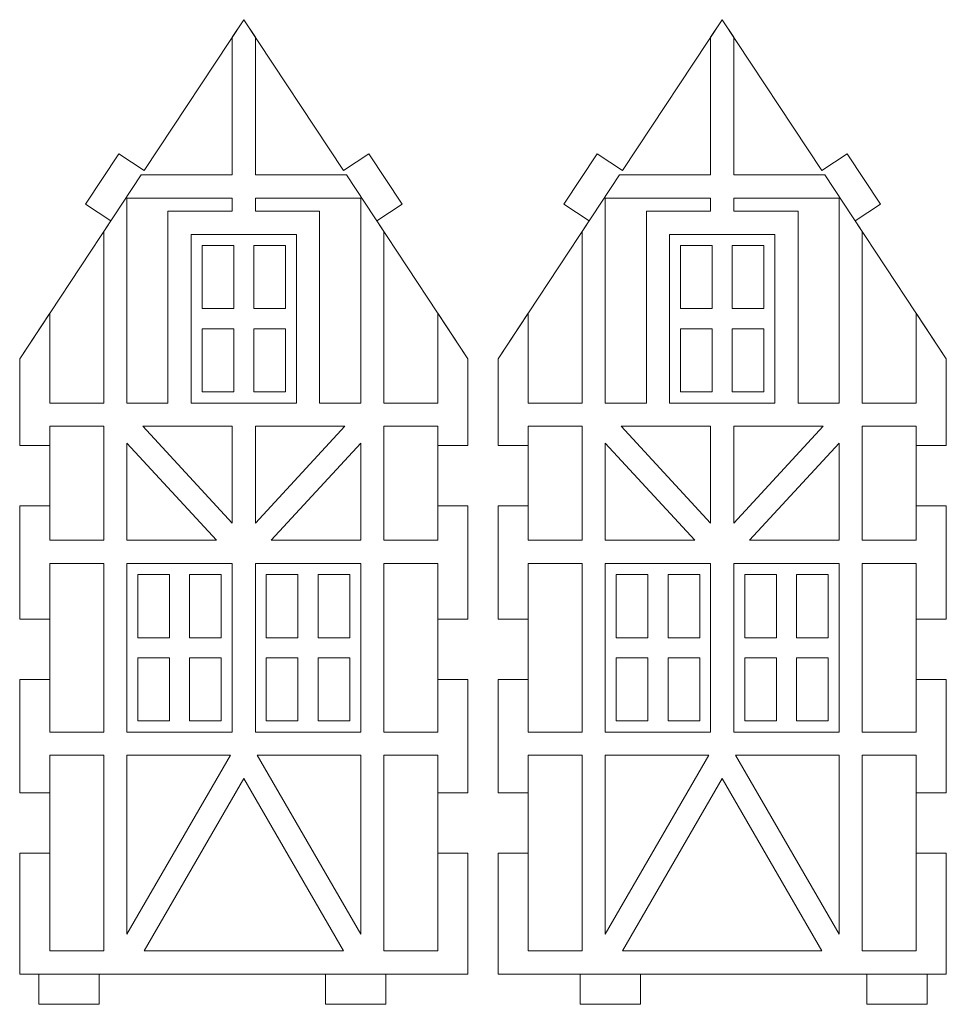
# Model space of a CAD drawing. Header units: millimetres. Extents: x -509 to 694, y -721 to 562.
# Tile 23 of 35: x 234 to 326, y -312 to -215. Entities that reach past the tile are written whole.
import ezdxf

# ---------------------------------------------------------------- set-up
doc = ezdxf.new("R2010")
doc.units = ezdxf.units.MM
doc.header["$MEASUREMENT"] = 0
doc.layers.add('Layer 1', color=7, linetype='Continuous')

msp = doc.modelspace()

# ---------------------------------------------------------------- linework, layer by layer
at = {"layer": 'Layer 1', "color": 250, "lineweight": 9}
for points, knots in [([(234.3465, -297.4596), (234.3465, -297.4596), (234.3465, -309.4596), (234.3465, -309.4596), (234.3465, -309.4596), (236.2493, -309.4596), (236.2493, -309.4596), (236.2493, -309.4596), (236.2493, -312.4596), (236.2493, -312.4596), (236.2493, -312.4596), (242.2493, -312.4596), (242.2493, -312.4596), (242.2493, -312.4596), (242.2493, -309.4596), (242.2493, -309.4596), (252.6549, -309.4596), (254.3339, -309.4596), (264.7395, -309.4596), (264.7395, -309.4596), (264.7395, -312.4596), (264.7395, -312.4596), (264.7395, -312.4596), (270.7395, -312.4596), (270.7395, -312.4596), (270.7395, -312.4596), (270.7395, -309.4596), (270.7395, -309.4596), (270.7395, -309.4596), (278.8875, -309.4596), (278.8875, -309.4596), (278.8875, -305.4028), (278.8875, -301.5164), (278.8875, -297.4596), (278.8875, -297.4596), (275.8875, -297.4596), (275.8875, -297.4596), (275.8875, -297.4596), (275.8875, -291.4596), (275.8875, -291.4596), (275.8875, -291.4596), (278.8875, -291.4596), (278.8875, -291.4596), (278.8875, -287.9886), (278.8875, -284.3001), (278.8875, -280.2145), (278.8875, -280.2145), (275.8875, -280.2145), (275.8875, -280.2145), (275.8875, -280.2145), (275.8875, -274.2145), (275.8875, -274.2145), (275.8875, -274.2145), (278.8875, -274.2145), (278.8875, -274.2145), (278.8875, -274.2145), (278.8875, -262.9694), (278.8875, -262.9694), (278.8875, -262.9694), (275.8875, -262.9694), (275.8875, -262.9694), (275.8875, -262.9694), (275.8875, -256.9694), (275.8875, -256.9694), (275.8875, -256.9694), (278.8875, -256.9694), (278.8875, -256.9694), (278.8875, -256.9694), (278.8875, -248.3469), (278.8875, -248.3469), (278.8875, -248.3469), (269.8362, -234.6631), (269.8362, -234.6631), (269.8362, -234.6631), (272.3386, -233.0079), (272.3386, -233.0079), (272.3386, -233.0079), (269.0282, -228.0036), (269.0282, -228.0036), (269.0282, -228.0036), (266.5262, -229.6587), (266.5262, -229.6587), (266.5262, -229.6587), (256.617, -214.6782), (256.617, -214.6782), (256.617, -214.6782), (246.7078, -229.6587), (246.7078, -229.6587), (246.7078, -229.6587), (244.2058, -228.0036), (244.2058, -228.0036), (244.2058, -228.0036), (240.8954, -233.0079), (240.8954, -233.0079), (240.8954, -233.0079), (243.3978, -234.6631), (243.3978, -234.6631), (243.3978, -234.6631), (234.3465, -248.3469), (234.3465, -248.3469), (234.3465, -248.3469), (234.3465, -256.9694), (234.3465, -256.9694), (234.3465, -256.9694), (237.3465, -256.9694), (237.3465, -256.9694), (237.3465, -256.9694), (237.3465, -262.9694), (237.3465, -262.9694), (237.3465, -262.9694), (234.3465, -262.9694), (234.3465, -262.9694), (234.3465, -262.9694), (234.3465, -274.2145), (234.3465, -274.2145), (234.3465, -274.2145), (237.3465, -274.2145), (237.3465, -274.2145), (237.3465, -274.2145), (237.3465, -280.2145), (237.3465, -280.2145), (237.3465, -280.2145), (234.3465, -280.2145), (234.3465, -280.2145), (234.3465, -280.2145), (234.3465, -291.4596), (234.3465, -291.4596), (234.3465, -291.4596), (237.3465, -291.4596), (237.3465, -291.4596), (237.3465, -291.4596), (237.3465, -297.4596), (237.3465, -297.4596), (237.3465, -297.4596), (234.3465, -297.4596), (234.3465, -297.4596)], [0, 0, 0, 0, 0.0222222, 0.0222222, 0.0222222, 0.0444444, 0.0444444, 0.0444444, 0.0666667, 0.0666667, 0.0666667, 0.0888889, 0.0888889, 0.0888889, 0.1111111, 0.1111111, 0.1111111, 0.1333333, 0.1333333, 0.1333333, 0.1555556, 0.1555556, 0.1555556, 0.1777778, 0.1777778, 0.1777778, 0.2, 0.2, 0.2, 0.2222222, 0.2222222, 0.2222222, 0.2444444, 0.2444444, 0.2444444, 0.2666667, 0.2666667, 0.2666667, 0.2888889, 0.2888889, 0.2888889, 0.3111111, 0.3111111, 0.3111111, 0.3333333, 0.3333333, 0.3333333, 0.3555556, 0.3555556, 0.3555556, 0.3777778, 0.3777778, 0.3777778, 0.4, 0.4, 0.4, 0.4222222, 0.4222222, 0.4222222, 0.4444444, 0.4444444, 0.4444444, 0.4666667, 0.4666667, 0.4666667, 0.4888889, 0.4888889, 0.4888889, 0.5111111, 0.5111111, 0.5111111, 0.5333333, 0.5333333, 0.5333333, 0.5555556, 0.5555556, 0.5555556, 0.5777778, 0.5777778, 0.5777778, 0.6, 0.6, 0.6, 0.6222222, 0.6222222, 0.6222222, 0.6444444, 0.6444444, 0.6444444, 0.6666667, 0.6666667, 0.6666667, 0.6888889, 0.6888889, 0.6888889, 0.7111111, 0.7111111, 0.7111111, 0.7333333, 0.7333333, 0.7333333, 0.7555556, 0.7555556, 0.7555556, 0.7777778, 0.7777778, 0.7777778, 0.8, 0.8, 0.8, 0.8222222, 0.8222222, 0.8222222, 0.8444444, 0.8444444, 0.8444444, 0.8666667, 0.8666667, 0.8666667, 0.8888889, 0.8888889, 0.8888889, 0.9111111, 0.9111111, 0.9111111, 0.9333333, 0.9333333, 0.9333333, 0.9555556, 0.9555556, 0.9555556, 0.9777778, 0.9777778, 0.9777778, 1, 1, 1, 1]), ([(326.4285, -297.4596), (326.4285, -297.4596), (326.4285, -309.4596), (326.4285, -309.4596), (326.4285, -309.4596), (324.5257, -309.4596), (324.5257, -309.4596), (324.5257, -309.4596), (324.5257, -312.4596), (324.5257, -312.4596), (324.5257, -312.4596), (318.5257, -312.4596), (318.5257, -312.4596), (318.5257, -312.4596), (318.5257, -309.4596), (318.5257, -309.4596), (308.1201, -309.4596), (306.4411, -309.4596), (296.0355, -309.4596), (296.0355, -309.4596), (296.0355, -312.4596), (296.0355, -312.4596), (296.0355, -312.4596), (290.0355, -312.4596), (290.0355, -312.4596), (290.0355, -312.4596), (290.0355, -309.4596), (290.0355, -309.4596), (290.0355, -309.4596), (281.8875, -309.4596), (281.8875, -309.4596), (281.8875, -305.4028), (281.8875, -301.5164), (281.8875, -297.4596), (281.8875, -297.4596), (284.8875, -297.4596), (284.8875, -297.4596), (284.8875, -297.4596), (284.8875, -291.4596), (284.8875, -291.4596), (284.8875, -291.4596), (281.8875, -291.4596), (281.8875, -291.4596), (281.8875, -287.9886), (281.8875, -284.3001), (281.8875, -280.2145), (281.8875, -280.2145), (284.8875, -280.2145), (284.8875, -280.2145), (284.8875, -280.2145), (284.8875, -274.2145), (284.8875, -274.2145), (284.8875, -274.2145), (281.8875, -274.2145), (281.8875, -274.2145), (281.8875, -274.2145), (281.8875, -262.9694), (281.8875, -262.9694), (281.8875, -262.9694), (284.8875, -262.9694), (284.8875, -262.9694), (284.8875, -262.9694), (284.8875, -256.9694), (284.8875, -256.9694), (284.8875, -256.9694), (281.8875, -256.9694), (281.8875, -256.9694), (281.8875, -256.9694), (281.8875, -248.3469), (281.8875, -248.3469), (281.8875, -248.3469), (290.9388, -234.6631), (290.9388, -234.6631), (290.9388, -234.6631), (288.4364, -233.0079), (288.4364, -233.0079), (288.4364, -233.0079), (291.7468, -228.0036), (291.7468, -228.0036), (291.7468, -228.0036), (294.2488, -229.6587), (294.2488, -229.6587), (294.2488, -229.6587), (304.158, -214.6782), (304.158, -214.6782), (304.158, -214.6782), (314.0672, -229.6587), (314.0672, -229.6587), (314.0672, -229.6587), (316.5692, -228.0036), (316.5692, -228.0036), (316.5692, -228.0036), (319.8796, -233.0079), (319.8796, -233.0079), (319.8796, -233.0079), (317.3772, -234.6631), (317.3772, -234.6631), (317.3772, -234.6631), (326.4285, -248.3469), (326.4285, -248.3469), (326.4285, -248.3469), (326.4285, -256.9694), (326.4285, -256.9694), (326.4285, -256.9694), (323.4285, -256.9694), (323.4285, -256.9694), (323.4285, -256.9694), (323.4285, -262.9694), (323.4285, -262.9694), (323.4285, -262.9694), (326.4285, -262.9694), (326.4285, -262.9694), (326.4285, -262.9694), (326.4285, -274.2145), (326.4285, -274.2145), (326.4285, -274.2145), (323.4285, -274.2145), (323.4285, -274.2145), (323.4285, -274.2145), (323.4285, -280.2145), (323.4285, -280.2145), (323.4285, -280.2145), (326.4285, -280.2145), (326.4285, -280.2145), (326.4285, -280.2145), (326.4285, -291.4596), (326.4285, -291.4596), (326.4285, -291.4596), (323.4285, -291.4596), (323.4285, -291.4596), (323.4285, -291.4596), (323.4285, -297.4596), (323.4285, -297.4596), (323.4285, -297.4596), (326.4285, -297.4596), (326.4285, -297.4596)], [0, 0, 0, 0, 0.0222222, 0.0222222, 0.0222222, 0.0444444, 0.0444444, 0.0444444, 0.0666667, 0.0666667, 0.0666667, 0.0888889, 0.0888889, 0.0888889, 0.1111111, 0.1111111, 0.1111111, 0.1333333, 0.1333333, 0.1333333, 0.1555556, 0.1555556, 0.1555556, 0.1777778, 0.1777778, 0.1777778, 0.2, 0.2, 0.2, 0.2222222, 0.2222222, 0.2222222, 0.2444444, 0.2444444, 0.2444444, 0.2666667, 0.2666667, 0.2666667, 0.2888889, 0.2888889, 0.2888889, 0.3111111, 0.3111111, 0.3111111, 0.3333333, 0.3333333, 0.3333333, 0.3555556, 0.3555556, 0.3555556, 0.3777778, 0.3777778, 0.3777778, 0.4, 0.4, 0.4, 0.4222222, 0.4222222, 0.4222222, 0.4444444, 0.4444444, 0.4444444, 0.4666667, 0.4666667, 0.4666667, 0.4888889, 0.4888889, 0.4888889, 0.5111111, 0.5111111, 0.5111111, 0.5333333, 0.5333333, 0.5333333, 0.5555556, 0.5555556, 0.5555556, 0.5777778, 0.5777778, 0.5777778, 0.6, 0.6, 0.6, 0.6222222, 0.6222222, 0.6222222, 0.6444444, 0.6444444, 0.6444444, 0.6666667, 0.6666667, 0.6666667, 0.6888889, 0.6888889, 0.6888889, 0.7111111, 0.7111111, 0.7111111, 0.7333333, 0.7333333, 0.7333333, 0.7555556, 0.7555556, 0.7555556, 0.7777778, 0.7777778, 0.7777778, 0.8, 0.8, 0.8, 0.8222222, 0.8222222, 0.8222222, 0.8444444, 0.8444444, 0.8444444, 0.8666667, 0.8666667, 0.8666667, 0.8888889, 0.8888889, 0.8888889, 0.9111111, 0.9111111, 0.9111111, 0.9333333, 0.9333333, 0.9333333, 0.9555556, 0.9555556, 0.9555556, 0.9777778, 0.9777778, 0.9777778, 1, 1, 1, 1]), ([(252.4694, -243.3749), (252.4694, -243.3749), (252.4694, -237.1106), (252.4694, -237.1106), (252.4694, -237.1106), (255.617, -237.1106), (255.617, -237.1106), (255.617, -237.1106), (255.617, -243.3749), (255.617, -243.3749), (255.617, -243.3749), (252.4694, -243.3749), (252.4694, -243.3749)], [0, 0, 0, 0, 0.25, 0.25, 0.25, 0.5, 0.5, 0.5, 0.75, 0.75, 0.75, 1, 1, 1, 1]), ([(260.7644, -243.3749), (260.7644, -243.3749), (260.7644, -237.1106), (260.7644, -237.1106), (260.7644, -237.1106), (257.617, -237.1106), (257.617, -237.1106), (257.617, -237.1106), (257.617, -243.3749), (257.617, -243.3749), (257.617, -243.3749), (260.7644, -243.3749), (260.7644, -243.3749)], [0, 0, 0, 0, 0.25, 0.25, 0.25, 0.5, 0.5, 0.5, 0.75, 0.75, 0.75, 1, 1, 1, 1]), ([(300.0106, -243.3749), (300.0106, -243.3749), (300.0106, -237.1106), (300.0106, -237.1106), (300.0106, -237.1106), (303.158, -237.1106), (303.158, -237.1106), (303.158, -237.1106), (303.158, -243.3749), (303.158, -243.3749), (303.158, -243.3749), (300.0106, -243.3749), (300.0106, -243.3749)], [0, 0, 0, 0, 0.25, 0.25, 0.25, 0.5, 0.5, 0.5, 0.75, 0.75, 0.75, 1, 1, 1, 1]), ([(308.3056, -243.3749), (308.3056, -243.3749), (308.3056, -237.1106), (308.3056, -237.1106), (308.3056, -237.1106), (305.158, -237.1106), (305.158, -237.1106), (305.158, -237.1106), (305.158, -243.3749), (305.158, -243.3749), (305.158, -243.3749), (308.3056, -243.3749), (308.3056, -243.3749)], [0, 0, 0, 0, 0.25, 0.25, 0.25, 0.5, 0.5, 0.5, 0.75, 0.75, 0.75, 1, 1, 1, 1]), ([(255.617, -251.6396), (255.617, -251.6396), (252.4694, -251.6396), (252.4694, -251.6396), (252.4694, -251.6396), (252.4694, -245.3749), (252.4694, -245.3749), (252.4694, -245.3749), (255.617, -245.3749), (255.617, -245.3749), (255.617, -245.3749), (255.617, -251.6396), (255.617, -251.6396)], [0, 0, 0, 0, 0.25, 0.25, 0.25, 0.5, 0.5, 0.5, 0.75, 0.75, 0.75, 1, 1, 1, 1]), ([(260.7644, -245.3749), (260.7644, -245.3749), (260.7644, -251.6396), (260.7644, -251.6396), (260.7644, -251.6396), (257.617, -251.6396), (257.617, -251.6396), (257.617, -251.6396), (257.617, -245.3749), (257.617, -245.3749), (257.617, -245.3749), (260.7644, -245.3749), (260.7644, -245.3749)], [0, 0, 0, 0, 0.25, 0.25, 0.25, 0.5, 0.5, 0.5, 0.75, 0.75, 0.75, 1, 1, 1, 1]), ([(300.0106, -245.3749), (300.0106, -245.3749), (300.0106, -251.6396), (300.0106, -251.6396), (300.0106, -251.6396), (303.158, -251.6396), (303.158, -251.6396), (303.158, -251.6396), (303.158, -245.3749), (303.158, -245.3749), (303.158, -245.3749), (300.0106, -245.3749), (300.0106, -245.3749)], [0, 0, 0, 0, 0.25, 0.25, 0.25, 0.5, 0.5, 0.5, 0.75, 0.75, 0.75, 1, 1, 1, 1]), ([(305.158, -251.6396), (305.158, -251.6396), (308.3056, -251.6396), (308.3056, -251.6396), (308.3056, -251.6396), (308.3056, -245.3749), (308.3056, -245.3749), (308.3056, -245.3749), (305.158, -245.3749), (305.158, -245.3749), (305.158, -245.3749), (305.158, -251.6396), (305.158, -251.6396)], [0, 0, 0, 0, 0.25, 0.25, 0.25, 0.5, 0.5, 0.5, 0.75, 0.75, 0.75, 1, 1, 1, 1]), ([(246.0859, -276.0519), (246.0859, -276.0519), (246.0859, -269.7874), (246.0859, -269.7874), (246.0859, -269.7874), (249.2335, -269.7874), (249.2335, -269.7874), (249.2335, -269.7874), (249.2335, -276.0519), (249.2335, -276.0519), (249.2335, -276.0519), (246.0859, -276.0519), (246.0859, -276.0519)], [0, 0, 0, 0, 0.25, 0.25, 0.25, 0.5, 0.5, 0.5, 0.75, 0.75, 0.75, 1, 1, 1, 1]), ([(254.3809, -276.0519), (254.3809, -276.0519), (254.3809, -269.7874), (254.3809, -269.7874), (254.3809, -269.7874), (251.2335, -269.7874), (251.2335, -269.7874), (251.2335, -269.7874), (251.2335, -276.0519), (251.2335, -276.0519), (251.2335, -276.0519), (254.3809, -276.0519), (254.3809, -276.0519)], [0, 0, 0, 0, 0.25, 0.25, 0.25, 0.5, 0.5, 0.5, 0.75, 0.75, 0.75, 1, 1, 1, 1]), ([(262.0005, -276.0519), (262.0005, -276.0519), (262.0005, -269.7876), (262.0005, -269.7876), (262.0005, -269.7876), (258.8528, -269.7876), (258.8528, -269.7876), (258.8528, -269.7876), (258.8528, -276.0519), (258.8528, -276.0519), (258.8528, -276.0519), (262.0005, -276.0519), (262.0005, -276.0519)], [0, 0, 0, 0, 0.25, 0.25, 0.25, 0.5, 0.5, 0.5, 0.75, 0.75, 0.75, 1, 1, 1, 1]), ([(264.0005, -276.0519), (264.0005, -276.0519), (267.1482, -276.0519), (267.1482, -276.0519), (267.1482, -276.0519), (267.1482, -269.7876), (267.1482, -269.7876), (267.1482, -269.7876), (264.0005, -269.7876), (264.0005, -269.7876), (264.0005, -269.7876), (264.0005, -276.0519), (264.0005, -276.0519)], [0, 0, 0, 0, 0.25, 0.25, 0.25, 0.5, 0.5, 0.5, 0.75, 0.75, 0.75, 1, 1, 1, 1]), ([(296.7745, -276.0519), (296.7745, -276.0519), (293.6268, -276.0519), (293.6268, -276.0519), (293.6268, -276.0519), (293.6268, -269.7876), (293.6268, -269.7876), (293.6268, -269.7876), (296.7745, -269.7876), (296.7745, -269.7876), (296.7745, -269.7876), (296.7745, -276.0519), (296.7745, -276.0519)], [0, 0, 0, 0, 0.25, 0.25, 0.25, 0.5, 0.5, 0.5, 0.75, 0.75, 0.75, 1, 1, 1, 1]), ([(298.7745, -276.0519), (298.7745, -276.0519), (298.7745, -269.7876), (298.7745, -269.7876), (298.7745, -269.7876), (301.9222, -269.7876), (301.9222, -269.7876), (301.9222, -269.7876), (301.9222, -276.0519), (301.9222, -276.0519), (301.9222, -276.0519), (298.7745, -276.0519), (298.7745, -276.0519)], [0, 0, 0, 0, 0.25, 0.25, 0.25, 0.5, 0.5, 0.5, 0.75, 0.75, 0.75, 1, 1, 1, 1]), ([(306.3941, -276.0519), (306.3941, -276.0519), (306.3941, -269.7874), (306.3941, -269.7874), (306.3941, -269.7874), (309.5415, -269.7874), (309.5415, -269.7874), (309.5415, -269.7874), (309.5415, -276.0519), (309.5415, -276.0519), (309.5415, -276.0519), (306.3941, -276.0519), (306.3941, -276.0519)], [0, 0, 0, 0, 0.25, 0.25, 0.25, 0.5, 0.5, 0.5, 0.75, 0.75, 0.75, 1, 1, 1, 1]), ([(314.6891, -276.0519), (314.6891, -276.0519), (314.6891, -269.7874), (314.6891, -269.7874), (314.6891, -269.7874), (311.5415, -269.7874), (311.5415, -269.7874), (311.5415, -269.7874), (311.5415, -276.0519), (311.5415, -276.0519), (311.5415, -276.0519), (314.6891, -276.0519), (314.6891, -276.0519)], [0, 0, 0, 0, 0.25, 0.25, 0.25, 0.5, 0.5, 0.5, 0.75, 0.75, 0.75, 1, 1, 1, 1]), ([(249.2335, -284.3164), (249.2335, -284.3164), (246.0859, -284.3164), (246.0859, -284.3164), (246.0859, -284.3164), (246.0859, -278.0519), (246.0859, -278.0519), (246.0859, -278.0519), (249.2335, -278.0519), (249.2335, -278.0519), (249.2335, -278.0519), (249.2335, -284.3164), (249.2335, -284.3164)], [0, 0, 0, 0, 0.25, 0.25, 0.25, 0.5, 0.5, 0.5, 0.75, 0.75, 0.75, 1, 1, 1, 1]), ([(254.3809, -278.0519), (254.3809, -278.0519), (254.3809, -284.3164), (254.3809, -284.3164), (254.3809, -284.3164), (251.2335, -284.3164), (251.2335, -284.3164), (251.2335, -284.3164), (251.2335, -278.0519), (251.2335, -278.0519), (251.2335, -278.0519), (254.3809, -278.0519), (254.3809, -278.0519)], [0, 0, 0, 0, 0.25, 0.25, 0.25, 0.5, 0.5, 0.5, 0.75, 0.75, 0.75, 1, 1, 1, 1]), ([(262.0005, -278.0519), (262.0005, -278.0519), (258.8528, -278.0519), (258.8528, -278.0519), (258.8528, -278.0519), (258.8528, -284.3162), (258.8528, -284.3162), (258.8528, -284.3162), (262.0005, -284.3162), (262.0005, -284.3162), (262.0005, -284.3162), (262.0005, -278.0519), (262.0005, -278.0519)], [0, 0, 0, 0, 0.25, 0.25, 0.25, 0.5, 0.5, 0.5, 0.75, 0.75, 0.75, 1, 1, 1, 1]), ([(264.0005, -278.0519), (264.0005, -278.0519), (264.0005, -284.3162), (264.0005, -284.3162), (264.0005, -284.3162), (267.1482, -284.3162), (267.1482, -284.3162), (267.1482, -284.3162), (267.1482, -278.0519), (267.1482, -278.0519), (267.1482, -278.0519), (264.0005, -278.0519), (264.0005, -278.0519)], [0, 0, 0, 0, 0.25, 0.25, 0.25, 0.5, 0.5, 0.5, 0.75, 0.75, 0.75, 1, 1, 1, 1]), ([(296.7745, -278.0519), (296.7745, -278.0519), (296.7745, -284.3162), (296.7745, -284.3162), (296.7745, -284.3162), (293.6268, -284.3162), (293.6268, -284.3162), (293.6268, -284.3162), (293.6268, -278.0519), (293.6268, -278.0519), (293.6268, -278.0519), (296.7745, -278.0519), (296.7745, -278.0519)], [0, 0, 0, 0, 0.25, 0.25, 0.25, 0.5, 0.5, 0.5, 0.75, 0.75, 0.75, 1, 1, 1, 1]), ([(298.7745, -278.0519), (298.7745, -278.0519), (301.9222, -278.0519), (301.9222, -278.0519), (301.9222, -278.0519), (301.9222, -284.3162), (301.9222, -284.3162), (301.9222, -284.3162), (298.7745, -284.3162), (298.7745, -284.3162), (298.7745, -284.3162), (298.7745, -278.0519), (298.7745, -278.0519)], [0, 0, 0, 0, 0.25, 0.25, 0.25, 0.5, 0.5, 0.5, 0.75, 0.75, 0.75, 1, 1, 1, 1]), ([(306.3941, -278.0519), (306.3941, -278.0519), (306.3941, -284.3164), (306.3941, -284.3164), (306.3941, -284.3164), (309.5415, -284.3164), (309.5415, -284.3164), (309.5415, -284.3164), (309.5415, -278.0519), (309.5415, -278.0519), (309.5415, -278.0519), (306.3941, -278.0519), (306.3941, -278.0519)], [0, 0, 0, 0, 0.25, 0.25, 0.25, 0.5, 0.5, 0.5, 0.75, 0.75, 0.75, 1, 1, 1, 1]), ([(311.5415, -284.3164), (311.5415, -284.3164), (314.6891, -284.3164), (314.6891, -284.3164), (314.6891, -284.3164), (314.6891, -278.0519), (314.6891, -278.0519), (314.6891, -278.0519), (311.5415, -278.0519), (311.5415, -278.0519), (311.5415, -278.0519), (311.5415, -284.3164), (311.5415, -284.3164)], [0, 0, 0, 0, 0.25, 0.25, 0.25, 0.5, 0.5, 0.5, 0.75, 0.75, 0.75, 1, 1, 1, 1])]:
    msp.add_open_spline(points, degree=3, knots=knots, dxfattribs=at)
at = {"layer": 'Layer 1', "color": 124, "lineweight": 9}
for points, knots in [([(246.4254, -230.0856), (246.4254, -230.0856), (242.6981, -235.7209), (242.6981, -235.7209), (242.6981, -235.7209), (242.6981, -252.7461), (242.6981, -252.7461), (242.6981, -252.7461), (237.3465, -252.7461), (237.3465, -252.7461), (237.3465, -252.7461), (237.3465, -243.8115), (237.3465, -243.8115), (237.3465, -243.8115), (234.3465, -248.3469), (234.3465, -248.3469), (234.3465, -248.3469), (234.3465, -256.9694), (234.3465, -256.9694), (234.3465, -256.9694), (237.3465, -256.9694), (237.3465, -256.9694), (237.3465, -256.9694), (237.3465, -255.0496), (237.3465, -255.0496), (237.3465, -255.0496), (242.6981, -255.0496), (242.6981, -255.0496), (242.6981, -255.0496), (242.6981, -266.3774), (242.6981, -266.3774), (242.6981, -266.3774), (237.3465, -266.3774), (237.3465, -266.3774), (237.3465, -266.3774), (237.3465, -262.9694), (237.3465, -262.9694), (237.3465, -262.9694), (234.3465, -262.9694), (234.3465, -262.9694), (234.3465, -262.9694), (234.3465, -274.2145), (234.3465, -274.2145), (234.3465, -274.2145), (237.3465, -274.2145), (237.3465, -274.2145), (237.3465, -274.2145), (237.3465, -268.6809), (237.3465, -268.6809), (237.3465, -268.6809), (242.6981, -268.6809), (242.6981, -268.6809), (242.6981, -268.6809), (242.6981, -285.4229), (242.6981, -285.4229), (242.6981, -285.4229), (237.3465, -285.4229), (237.3465, -285.4229), (237.3465, -285.4229), (237.3465, -280.2145), (237.3465, -280.2145), (237.3465, -280.2145), (234.3465, -280.2145), (234.3465, -280.2145), (234.3465, -280.2145), (234.3465, -291.4596), (234.3465, -291.4596), (234.3465, -291.4596), (237.3465, -291.4596), (237.3465, -291.4596), (237.3465, -291.4596), (237.3465, -287.7264), (237.3465, -287.7264), (237.3465, -287.7264), (242.6981, -287.7264), (242.6981, -287.7264), (242.6981, -287.7264), (242.6981, -307.1561), (242.6981, -307.1561), (242.6981, -307.1561), (237.3465, -307.1561), (237.3465, -307.1561), (237.3465, -307.1561), (237.3465, -297.4596), (237.3465, -297.4596), (237.3465, -297.4596), (234.3465, -297.4596), (234.3465, -297.4596), (234.3465, -297.4596), (234.3465, -309.4596), (234.3465, -309.4596), (249.1935, -309.4596), (264.0405, -309.4596), (278.8875, -309.4596), (278.8875, -305.4028), (278.8875, -301.5164), (278.8875, -297.4596), (278.8875, -297.4596), (275.8875, -297.4596), (275.8875, -297.4596), (275.8875, -297.4596), (275.8875, -307.1561), (275.8875, -307.1561), (275.8875, -307.1561), (270.5358, -307.1561), (270.5358, -307.1561), (270.5358, -307.1561), (270.5358, -287.7264), (270.5358, -287.7264), (270.5358, -287.7264), (275.8875, -287.7264), (275.8875, -287.7264), (275.8875, -287.7264), (275.8875, -291.4596), (275.8875, -291.4596), (275.8875, -291.4596), (278.8875, -291.4596), (278.8875, -291.4596), (278.8875, -287.9886), (278.8875, -284.3001), (278.8875, -280.2145), (278.8875, -280.2145), (275.8875, -280.2145), (275.8875, -280.2145), (275.8875, -280.2145), (275.8875, -285.4229), (275.8875, -285.4229), (275.8875, -285.4229), (270.5358, -285.4229), (270.5358, -285.4229), (270.5358, -285.4229), (270.5358, -268.6809), (270.5358, -268.6809), (270.5358, -268.6809), (275.8875, -268.6809), (275.8875, -268.6809), (275.8875, -268.6809), (275.8875, -274.2145), (275.8875, -274.2145), (275.8875, -274.2145), (278.8875, -274.2145), (278.8875, -274.2145), (278.8875, -274.2145), (278.8875, -262.9694), (278.8875, -262.9694), (278.8875, -262.9694), (275.8875, -262.9694), (275.8875, -262.9694), (275.8875, -262.9694), (275.8875, -266.3774), (275.8875, -266.3774), (275.8875, -266.3774), (270.5358, -266.3774), (270.5358, -266.3774), (270.5358, -266.3774), (270.5358, -255.0496), (270.5358, -255.0496), (270.5358, -255.0496), (275.8875, -255.0496), (275.8875, -255.0496), (275.8875, -255.0496), (275.8875, -256.9694), (275.8875, -256.9694), (275.8875, -256.9694), (278.8875, -256.9694), (278.8875, -256.9694), (278.8875, -256.9694), (278.8875, -248.3469), (278.8875, -248.3469), (278.8875, -248.3469), (275.8875, -243.8115), (275.8875, -243.8115), (275.8875, -243.8115), (275.8875, -252.7461), (275.8875, -252.7461), (275.8875, -252.7461), (270.5358, -252.7461), (270.5358, -252.7461), (270.5358, -252.7461), (270.5358, -235.7208), (270.5358, -235.7208), (270.5358, -235.7208), (266.8086, -230.0856), (266.8086, -230.0856), (266.8086, -230.0856), (257.7688, -230.0856), (257.7688, -230.0856), (257.7688, -230.0856), (257.7688, -216.4195), (257.7688, -216.4195), (257.7688, -216.4195), (256.617, -214.6782), (256.617, -214.6782), (256.617, -214.6782), (255.4653, -216.4193), (255.4653, -216.4193), (255.4653, -216.4193), (255.4653, -230.0856), (255.4653, -230.0856), (255.4653, -230.0856), (246.4254, -230.0856), (246.4254, -230.0856)], [0, 0, 0, 0, 0.0149254, 0.0149254, 0.0149254, 0.0298507, 0.0298507, 0.0298507, 0.0447761, 0.0447761, 0.0447761, 0.0597015, 0.0597015, 0.0597015, 0.0746269, 0.0746269, 0.0746269, 0.0895522, 0.0895522, 0.0895522, 0.1044776, 0.1044776, 0.1044776, 0.119403, 0.119403, 0.119403, 0.1343284, 0.1343284, 0.1343284, 0.1492537, 0.1492537, 0.1492537, 0.1641791, 0.1641791, 0.1641791, 0.1791045, 0.1791045, 0.1791045, 0.1940299, 0.1940299, 0.1940299, 0.2089552, 0.2089552, 0.2089552, 0.2238806, 0.2238806, 0.2238806, 0.238806, 0.238806, 0.238806, 0.2537313, 0.2537313, 0.2537313, 0.2686567, 0.2686567, 0.2686567, 0.2835821, 0.2835821, 0.2835821, 0.2985075, 0.2985075, 0.2985075, 0.3134328, 0.3134328, 0.3134328, 0.3283582, 0.3283582, 0.3283582, 0.3432836, 0.3432836, 0.3432836, 0.358209, 0.358209, 0.358209, 0.3731343, 0.3731343, 0.3731343, 0.3880597, 0.3880597, 0.3880597, 0.4029851, 0.4029851, 0.4029851, 0.4179104, 0.4179104, 0.4179104, 0.4328358, 0.4328358, 0.4328358, 0.4477612, 0.4477612, 0.4477612, 0.4626866, 0.4626866, 0.4626866, 0.4776119, 0.4776119, 0.4776119, 0.4925373, 0.4925373, 0.4925373, 0.5074627, 0.5074627, 0.5074627, 0.5223881, 0.5223881, 0.5223881, 0.5373134, 0.5373134, 0.5373134, 0.5522388, 0.5522388, 0.5522388, 0.5671642, 0.5671642, 0.5671642, 0.5820896, 0.5820896, 0.5820896, 0.5970149, 0.5970149, 0.5970149, 0.6119403, 0.6119403, 0.6119403, 0.6268657, 0.6268657, 0.6268657, 0.641791, 0.641791, 0.641791, 0.6567164, 0.6567164, 0.6567164, 0.6716418, 0.6716418, 0.6716418, 0.6865672, 0.6865672, 0.6865672, 0.7014925, 0.7014925, 0.7014925, 0.7164179, 0.7164179, 0.7164179, 0.7313433, 0.7313433, 0.7313433, 0.7462687, 0.7462687, 0.7462687, 0.761194, 0.761194, 0.761194, 0.7761194, 0.7761194, 0.7761194, 0.7910448, 0.7910448, 0.7910448, 0.8059701, 0.8059701, 0.8059701, 0.8208955, 0.8208955, 0.8208955, 0.8358209, 0.8358209, 0.8358209, 0.8507463, 0.8507463, 0.8507463, 0.8656716, 0.8656716, 0.8656716, 0.880597, 0.880597, 0.880597, 0.8955224, 0.8955224, 0.8955224, 0.9104478, 0.9104478, 0.9104478, 0.9253731, 0.9253731, 0.9253731, 0.9402985, 0.9402985, 0.9402985, 0.9552239, 0.9552239, 0.9552239, 0.9701493, 0.9701493, 0.9701493, 0.9850746, 0.9850746, 0.9850746, 1, 1, 1, 1]), ([(314.3496, -230.0856), (314.3496, -230.0856), (318.0769, -235.7209), (318.0769, -235.7209), (318.0769, -235.7209), (318.0769, -252.7461), (318.0769, -252.7461), (318.0769, -252.7461), (323.4285, -252.7461), (323.4285, -252.7461), (323.4285, -252.7461), (323.4285, -243.8115), (323.4285, -243.8115), (323.4285, -243.8115), (326.4285, -248.3469), (326.4285, -248.3469), (326.4285, -248.3469), (326.4285, -256.9694), (326.4285, -256.9694), (326.4285, -256.9694), (323.4285, -256.9694), (323.4285, -256.9694), (323.4285, -256.9694), (323.4285, -255.0496), (323.4285, -255.0496), (323.4285, -255.0496), (318.0769, -255.0496), (318.0769, -255.0496), (318.0769, -255.0496), (318.0769, -266.3774), (318.0769, -266.3774), (318.0769, -266.3774), (323.4285, -266.3774), (323.4285, -266.3774), (323.4285, -266.3774), (323.4285, -262.9694), (323.4285, -262.9694), (323.4285, -262.9694), (326.4285, -262.9694), (326.4285, -262.9694), (326.4285, -262.9694), (326.4285, -274.2145), (326.4285, -274.2145), (326.4285, -274.2145), (323.4285, -274.2145), (323.4285, -274.2145), (323.4285, -274.2145), (323.4285, -268.6809), (323.4285, -268.6809), (323.4285, -268.6809), (318.0769, -268.6809), (318.0769, -268.6809), (318.0769, -268.6809), (318.0769, -285.4229), (318.0769, -285.4229), (318.0769, -285.4229), (323.4285, -285.4229), (323.4285, -285.4229), (323.4285, -285.4229), (323.4285, -280.2145), (323.4285, -280.2145), (323.4285, -280.2145), (326.4285, -280.2145), (326.4285, -280.2145), (326.4285, -280.2145), (326.4285, -291.4596), (326.4285, -291.4596), (326.4285, -291.4596), (323.4285, -291.4596), (323.4285, -291.4596), (323.4285, -291.4596), (323.4285, -287.7264), (323.4285, -287.7264), (323.4285, -287.7264), (318.0769, -287.7264), (318.0769, -287.7264), (318.0769, -287.7264), (318.0769, -307.1561), (318.0769, -307.1561), (318.0769, -307.1561), (323.4285, -307.1561), (323.4285, -307.1561), (323.4285, -307.1561), (323.4285, -297.4596), (323.4285, -297.4596), (323.4285, -297.4596), (326.4285, -297.4596), (326.4285, -297.4596), (326.4285, -297.4596), (326.4285, -309.4596), (326.4285, -309.4596), (311.5815, -309.4596), (296.7345, -309.4596), (281.8875, -309.4596), (281.8875, -305.4028), (281.8875, -301.5164), (281.8875, -297.4596), (281.8875, -297.4596), (284.8875, -297.4596), (284.8875, -297.4596), (284.8875, -297.4596), (284.8875, -307.1561), (284.8875, -307.1561), (284.8875, -307.1561), (290.2392, -307.1561), (290.2392, -307.1561), (290.2392, -307.1561), (290.2392, -287.7264), (290.2392, -287.7264), (290.2392, -287.7264), (284.8875, -287.7264), (284.8875, -287.7264), (284.8875, -287.7264), (284.8875, -291.4596), (284.8875, -291.4596), (284.8875, -291.4596), (281.8875, -291.4596), (281.8875, -291.4596), (281.8875, -287.9886), (281.8875, -284.3001), (281.8875, -280.2145), (281.8875, -280.2145), (284.8875, -280.2145), (284.8875, -280.2145), (284.8875, -280.2145), (284.8875, -285.4229), (284.8875, -285.4229), (284.8875, -285.4229), (290.2392, -285.4229), (290.2392, -285.4229), (290.2392, -285.4229), (290.2392, -268.6809), (290.2392, -268.6809), (290.2392, -268.6809), (284.8875, -268.6809), (284.8875, -268.6809), (284.8875, -268.6809), (284.8875, -274.2145), (284.8875, -274.2145), (284.8875, -274.2145), (281.8875, -274.2145), (281.8875, -274.2145), (281.8875, -274.2145), (281.8875, -262.9694), (281.8875, -262.9694), (281.8875, -262.9694), (284.8875, -262.9694), (284.8875, -262.9694), (284.8875, -262.9694), (284.8875, -266.3774), (284.8875, -266.3774), (284.8875, -266.3774), (290.2392, -266.3774), (290.2392, -266.3774), (290.2392, -266.3774), (290.2392, -255.0496), (290.2392, -255.0496), (290.2392, -255.0496), (284.8875, -255.0496), (284.8875, -255.0496), (284.8875, -255.0496), (284.8875, -256.9694), (284.8875, -256.9694), (284.8875, -256.9694), (281.8875, -256.9694), (281.8875, -256.9694), (281.8875, -256.9694), (281.8875, -248.3469), (281.8875, -248.3469), (281.8875, -248.3469), (284.8875, -243.8115), (284.8875, -243.8115), (284.8875, -243.8115), (284.8875, -252.7461), (284.8875, -252.7461), (284.8875, -252.7461), (290.2392, -252.7461), (290.2392, -252.7461), (290.2392, -252.7461), (290.2392, -235.7208), (290.2392, -235.7208), (290.2392, -235.7208), (293.9664, -230.0856), (293.9664, -230.0856), (293.9664, -230.0856), (303.0062, -230.0856), (303.0062, -230.0856), (303.0062, -230.0856), (303.0062, -216.4195), (303.0062, -216.4195), (303.0062, -216.4195), (304.158, -214.6782), (304.158, -214.6782), (304.158, -214.6782), (305.3097, -216.4193), (305.3097, -216.4193), (305.3097, -216.4193), (305.3097, -230.0856), (305.3097, -230.0856), (305.3097, -230.0856), (314.3496, -230.0856), (314.3496, -230.0856)], [0, 0, 0, 0, 0.0149254, 0.0149254, 0.0149254, 0.0298507, 0.0298507, 0.0298507, 0.0447761, 0.0447761, 0.0447761, 0.0597015, 0.0597015, 0.0597015, 0.0746269, 0.0746269, 0.0746269, 0.0895522, 0.0895522, 0.0895522, 0.1044776, 0.1044776, 0.1044776, 0.119403, 0.119403, 0.119403, 0.1343284, 0.1343284, 0.1343284, 0.1492537, 0.1492537, 0.1492537, 0.1641791, 0.1641791, 0.1641791, 0.1791045, 0.1791045, 0.1791045, 0.1940299, 0.1940299, 0.1940299, 0.2089552, 0.2089552, 0.2089552, 0.2238806, 0.2238806, 0.2238806, 0.238806, 0.238806, 0.238806, 0.2537313, 0.2537313, 0.2537313, 0.2686567, 0.2686567, 0.2686567, 0.2835821, 0.2835821, 0.2835821, 0.2985075, 0.2985075, 0.2985075, 0.3134328, 0.3134328, 0.3134328, 0.3283582, 0.3283582, 0.3283582, 0.3432836, 0.3432836, 0.3432836, 0.358209, 0.358209, 0.358209, 0.3731343, 0.3731343, 0.3731343, 0.3880597, 0.3880597, 0.3880597, 0.4029851, 0.4029851, 0.4029851, 0.4179104, 0.4179104, 0.4179104, 0.4328358, 0.4328358, 0.4328358, 0.4477612, 0.4477612, 0.4477612, 0.4626866, 0.4626866, 0.4626866, 0.4776119, 0.4776119, 0.4776119, 0.4925373, 0.4925373, 0.4925373, 0.5074627, 0.5074627, 0.5074627, 0.5223881, 0.5223881, 0.5223881, 0.5373134, 0.5373134, 0.5373134, 0.5522388, 0.5522388, 0.5522388, 0.5671642, 0.5671642, 0.5671642, 0.5820896, 0.5820896, 0.5820896, 0.5970149, 0.5970149, 0.5970149, 0.6119403, 0.6119403, 0.6119403, 0.6268657, 0.6268657, 0.6268657, 0.641791, 0.641791, 0.641791, 0.6567164, 0.6567164, 0.6567164, 0.6716418, 0.6716418, 0.6716418, 0.6865672, 0.6865672, 0.6865672, 0.7014925, 0.7014925, 0.7014925, 0.7164179, 0.7164179, 0.7164179, 0.7313433, 0.7313433, 0.7313433, 0.7462687, 0.7462687, 0.7462687, 0.761194, 0.761194, 0.761194, 0.7761194, 0.7761194, 0.7761194, 0.7910448, 0.7910448, 0.7910448, 0.8059701, 0.8059701, 0.8059701, 0.8208955, 0.8208955, 0.8208955, 0.8358209, 0.8358209, 0.8358209, 0.8507463, 0.8507463, 0.8507463, 0.8656716, 0.8656716, 0.8656716, 0.880597, 0.880597, 0.880597, 0.8955224, 0.8955224, 0.8955224, 0.9104478, 0.9104478, 0.9104478, 0.9253731, 0.9253731, 0.9253731, 0.9402985, 0.9402985, 0.9402985, 0.9552239, 0.9552239, 0.9552239, 0.9701493, 0.9701493, 0.9701493, 0.9850746, 0.9850746, 0.9850746, 1, 1, 1, 1]), ([(255.4653, -233.7006), (255.4653, -233.7006), (249.0817, -233.7006), (249.0817, -233.7006), (249.0817, -233.7006), (249.0817, -252.7461), (249.0817, -252.7461), (249.0817, -252.7461), (245.0016, -252.7461), (245.0016, -252.7461), (245.0016, -252.7461), (245.0016, -232.3891), (245.0016, -232.3891), (245.0016, -232.3891), (255.4653, -232.3891), (255.4653, -232.3891), (255.4653, -232.3891), (255.4653, -233.7006), (255.4653, -233.7006)], [0, 0, 0, 0, 0.1666667, 0.1666667, 0.1666667, 0.3333333, 0.3333333, 0.3333333, 0.5, 0.5, 0.5, 0.6666667, 0.6666667, 0.6666667, 0.8333333, 0.8333333, 0.8333333, 1, 1, 1, 1]), ([(264.1522, -252.7461), (264.1522, -252.7461), (264.1522, -233.7006), (264.1522, -233.7006), (264.1522, -233.7006), (257.7688, -233.7006), (257.7688, -233.7006), (257.7688, -233.7006), (257.7688, -232.3891), (257.7688, -232.3891), (257.7688, -232.3891), (268.2323, -232.3891), (268.2323, -232.3891), (268.2323, -232.3891), (268.2323, -252.7461), (268.2323, -252.7461), (268.2323, -252.7461), (264.1522, -252.7461), (264.1522, -252.7461)], [0, 0, 0, 0, 0.1666667, 0.1666667, 0.1666667, 0.3333333, 0.3333333, 0.3333333, 0.5, 0.5, 0.5, 0.6666667, 0.6666667, 0.6666667, 0.8333333, 0.8333333, 0.8333333, 1, 1, 1, 1]), ([(296.6228, -252.7461), (296.6228, -252.7461), (296.6228, -233.7006), (296.6228, -233.7006), (296.6228, -233.7006), (303.0062, -233.7006), (303.0062, -233.7006), (303.0062, -233.7006), (303.0062, -232.3891), (303.0062, -232.3891), (303.0062, -232.3891), (292.5427, -232.3891), (292.5427, -232.3891), (292.5427, -232.3891), (292.5427, -252.7461), (292.5427, -252.7461), (292.5427, -252.7461), (296.6228, -252.7461), (296.6228, -252.7461)], [0, 0, 0, 0, 0.1666667, 0.1666667, 0.1666667, 0.3333333, 0.3333333, 0.3333333, 0.5, 0.5, 0.5, 0.6666667, 0.6666667, 0.6666667, 0.8333333, 0.8333333, 0.8333333, 1, 1, 1, 1]), ([(305.3097, -233.7006), (305.3097, -233.7006), (311.6933, -233.7006), (311.6933, -233.7006), (311.6933, -233.7006), (311.6933, -252.7461), (311.6933, -252.7461), (311.6933, -252.7461), (315.7734, -252.7461), (315.7734, -252.7461), (315.7734, -252.7461), (315.7734, -232.3891), (315.7734, -232.3891), (315.7734, -232.3891), (305.3097, -232.3891), (305.3097, -232.3891), (305.3097, -232.3891), (305.3097, -233.7006), (305.3097, -233.7006)], [0, 0, 0, 0, 0.1666667, 0.1666667, 0.1666667, 0.3333333, 0.3333333, 0.3333333, 0.5, 0.5, 0.5, 0.6666667, 0.6666667, 0.6666667, 0.8333333, 0.8333333, 0.8333333, 1, 1, 1, 1]), ([(261.8487, -236.0041), (261.8487, -236.0041), (251.3852, -236.0041), (251.3852, -236.0041), (251.3852, -236.0041), (251.3852, -252.7461), (251.3852, -252.7461), (251.3852, -252.7461), (261.8487, -252.7461), (261.8487, -252.7461), (261.8487, -252.7461), (261.8487, -236.0041), (261.8487, -236.0041)], [0, 0, 0, 0, 0.25, 0.25, 0.25, 0.5, 0.5, 0.5, 0.75, 0.75, 0.75, 1, 1, 1, 1]), ([(298.9263, -236.0041), (298.9263, -236.0041), (309.3898, -236.0041), (309.3898, -236.0041), (309.3898, -236.0041), (309.3898, -252.7461), (309.3898, -252.7461), (309.3898, -252.7461), (298.9263, -252.7461), (298.9263, -252.7461), (298.9263, -252.7461), (298.9263, -236.0041), (298.9263, -236.0041)], [0, 0, 0, 0, 0.25, 0.25, 0.25, 0.5, 0.5, 0.5, 0.75, 0.75, 0.75, 1, 1, 1, 1]), ([(246.5696, -255.0496), (246.5696, -255.0496), (255.4653, -255.0496), (255.4653, -255.0496), (255.4653, -255.0496), (255.4653, -264.6799), (255.4653, -264.6799), (255.4653, -264.6799), (246.5696, -255.0496), (246.5696, -255.0496)], [0, 0, 0, 0, 0.3333333, 0.3333333, 0.3333333, 0.6666667, 0.6666667, 0.6666667, 1, 1, 1, 1]), ([(266.6645, -255.0496), (266.6645, -255.0496), (257.7688, -264.6799), (257.7688, -264.6799), (257.7688, -264.6799), (257.7688, -255.0496), (257.7688, -255.0496), (257.7688, -255.0496), (266.6645, -255.0496), (266.6645, -255.0496)], [0, 0, 0, 0, 0.3333333, 0.3333333, 0.3333333, 0.6666667, 0.6666667, 0.6666667, 1, 1, 1, 1]), ([(294.1105, -255.0496), (294.1105, -255.0496), (303.0062, -264.6799), (303.0062, -264.6799), (303.0062, -264.6799), (303.0062, -255.0496), (303.0062, -255.0496), (303.0062, -255.0496), (294.1105, -255.0496), (294.1105, -255.0496)], [0, 0, 0, 0, 0.3333333, 0.3333333, 0.3333333, 0.6666667, 0.6666667, 0.6666667, 1, 1, 1, 1]), ([(314.2054, -255.0496), (314.2054, -255.0496), (305.3097, -255.0496), (305.3097, -255.0496), (305.3097, -255.0496), (305.3097, -264.6799), (305.3097, -264.6799), (305.3097, -264.6799), (314.2054, -255.0496), (314.2054, -255.0496)], [0, 0, 0, 0, 0.3333333, 0.3333333, 0.3333333, 0.6666667, 0.6666667, 0.6666667, 1, 1, 1, 1]), ([(245.0016, -256.7469), (245.0016, -256.7469), (253.8974, -266.3774), (253.8974, -266.3774), (253.8974, -266.3774), (245.0016, -266.3774), (245.0016, -266.3774), (245.0016, -266.3774), (245.0016, -256.7469), (245.0016, -256.7469)], [0, 0, 0, 0, 0.3333333, 0.3333333, 0.3333333, 0.6666667, 0.6666667, 0.6666667, 1, 1, 1, 1]), ([(259.3367, -266.3774), (259.3367, -266.3774), (268.2323, -256.7471), (268.2323, -256.7471), (268.2323, -256.7471), (268.2323, -266.3774), (268.2323, -266.3774), (268.2323, -266.3774), (259.3367, -266.3774), (259.3367, -266.3774)], [0, 0, 0, 0, 0.3333333, 0.3333333, 0.3333333, 0.6666667, 0.6666667, 0.6666667, 1, 1, 1, 1]), ([(301.4383, -266.3774), (301.4383, -266.3774), (292.5427, -256.7471), (292.5427, -256.7471), (292.5427, -256.7471), (292.5427, -266.3774), (292.5427, -266.3774), (292.5427, -266.3774), (301.4383, -266.3774), (301.4383, -266.3774)], [0, 0, 0, 0, 0.3333333, 0.3333333, 0.3333333, 0.6666667, 0.6666667, 0.6666667, 1, 1, 1, 1]), ([(315.7734, -256.7469), (315.7734, -256.7469), (306.8776, -266.3774), (306.8776, -266.3774), (306.8776, -266.3774), (315.7734, -266.3774), (315.7734, -266.3774), (315.7734, -266.3774), (315.7734, -256.7469), (315.7734, -256.7469)], [0, 0, 0, 0, 0.3333333, 0.3333333, 0.3333333, 0.6666667, 0.6666667, 0.6666667, 1, 1, 1, 1]), ([(255.4653, -268.6809), (255.4653, -268.6809), (255.4653, -285.4229), (255.4653, -285.4229), (255.4653, -285.4229), (245.0016, -285.4229), (245.0016, -285.4229), (245.0016, -285.4229), (245.0016, -268.6809), (245.0016, -268.6809), (245.0016, -268.6809), (255.4653, -268.6809), (255.4653, -268.6809)], [0, 0, 0, 0, 0.25, 0.25, 0.25, 0.5, 0.5, 0.5, 0.75, 0.75, 0.75, 1, 1, 1, 1]), ([(257.7688, -268.6809), (257.7688, -268.6809), (268.2323, -268.6809), (268.2323, -268.6809), (268.2323, -268.6809), (268.2323, -285.4229), (268.2323, -285.4229), (268.2323, -285.4229), (257.7688, -285.4229), (257.7688, -285.4229), (257.7688, -285.4229), (257.7688, -268.6809), (257.7688, -268.6809)], [0, 0, 0, 0, 0.25, 0.25, 0.25, 0.5, 0.5, 0.5, 0.75, 0.75, 0.75, 1, 1, 1, 1]), ([(303.0062, -268.6809), (303.0062, -268.6809), (292.5427, -268.6809), (292.5427, -268.6809), (292.5427, -268.6809), (292.5427, -285.4229), (292.5427, -285.4229), (292.5427, -285.4229), (303.0062, -285.4229), (303.0062, -285.4229), (303.0062, -285.4229), (303.0062, -268.6809), (303.0062, -268.6809)], [0, 0, 0, 0, 0.25, 0.25, 0.25, 0.5, 0.5, 0.5, 0.75, 0.75, 0.75, 1, 1, 1, 1]), ([(305.3097, -268.6809), (305.3097, -268.6809), (305.3097, -285.4229), (305.3097, -285.4229), (305.3097, -285.4229), (315.7734, -285.4229), (315.7734, -285.4229), (315.7734, -285.4229), (315.7734, -268.6809), (315.7734, -268.6809), (315.7734, -268.6809), (305.3097, -268.6809), (305.3097, -268.6809)], [0, 0, 0, 0, 0.25, 0.25, 0.25, 0.5, 0.5, 0.5, 0.75, 0.75, 0.75, 1, 1, 1, 1]), ([(245.0016, -305.4979), (245.0016, -305.4979), (245.0016, -287.7264), (245.0016, -287.7264), (245.0016, -287.7264), (255.2862, -287.7264), (255.2862, -287.7264), (255.2862, -287.7264), (245.0016, -305.4979), (245.0016, -305.4979)], [0, 0, 0, 0, 0.3333333, 0.3333333, 0.3333333, 0.6666667, 0.6666667, 0.6666667, 1, 1, 1, 1]), ([(257.9477, -287.7264), (257.9477, -287.7264), (268.2323, -287.7264), (268.2323, -287.7264), (268.2323, -287.7264), (268.2323, -305.4981), (268.2323, -305.4981), (268.2323, -305.4981), (257.9477, -287.7264), (257.9477, -287.7264)], [0, 0, 0, 0, 0.3333333, 0.3333333, 0.3333333, 0.6666667, 0.6666667, 0.6666667, 1, 1, 1, 1]), ([(302.8273, -287.7264), (302.8273, -287.7264), (292.5427, -287.7264), (292.5427, -287.7264), (292.5427, -287.7264), (292.5427, -305.4981), (292.5427, -305.4981), (292.5427, -305.4981), (302.8273, -287.7264), (302.8273, -287.7264)], [0, 0, 0, 0, 0.3333333, 0.3333333, 0.3333333, 0.6666667, 0.6666667, 0.6666667, 1, 1, 1, 1]), ([(315.7734, -305.4979), (315.7734, -305.4979), (315.7734, -287.7264), (315.7734, -287.7264), (315.7734, -287.7264), (305.4888, -287.7264), (305.4888, -287.7264), (305.4888, -287.7264), (315.7734, -305.4979), (315.7734, -305.4979)], [0, 0, 0, 0, 0.3333333, 0.3333333, 0.3333333, 0.6666667, 0.6666667, 0.6666667, 1, 1, 1, 1]), ([(256.6169, -290.026), (256.6169, -290.026), (266.5304, -307.1561), (266.5304, -307.1561), (266.5304, -307.1561), (246.7035, -307.1561), (246.7035, -307.1561), (246.7035, -307.1561), (256.6169, -290.026), (256.6169, -290.026)], [0, 0, 0, 0, 0.3333333, 0.3333333, 0.3333333, 0.6666667, 0.6666667, 0.6666667, 1, 1, 1, 1]), ([(304.1581, -290.026), (304.1581, -290.026), (294.2446, -307.1561), (294.2446, -307.1561), (294.2446, -307.1561), (314.0715, -307.1561), (314.0715, -307.1561), (314.0715, -307.1561), (304.1581, -290.026), (304.1581, -290.026)], [0, 0, 0, 0, 0.3333333, 0.3333333, 0.3333333, 0.6666667, 0.6666667, 0.6666667, 1, 1, 1, 1])]:
    msp.add_open_spline(points, degree=3, knots=knots, dxfattribs=at)

doc.saveas('drawing.dxf')
